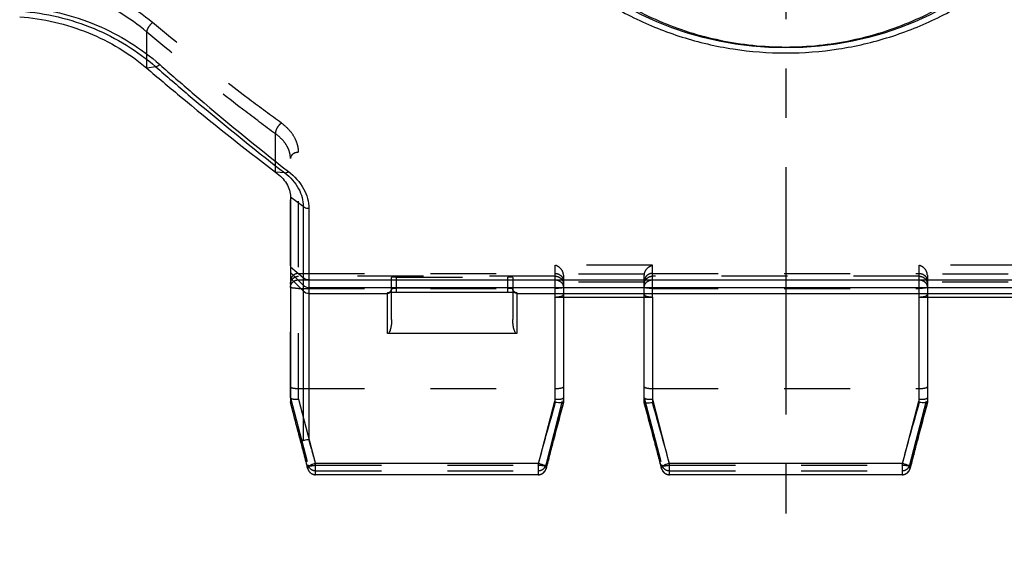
# Model space of a CAD drawing. Header units: millimetres. Extents: x 0 to 1000, y 0 to 1000.
# Tile 1 of 4: x 424 to 522, y 383 to 435. Entities that reach past the tile are written whole.
import ezdxf

# ---------------------------------------------------------------- set-up
doc = ezdxf.new("R2010")
doc.units = ezdxf.units.MM
doc.header["$LTSCALE"] = 65.185185
doc.linetypes.add('CENTER', pattern=[0.6, 0.375, -0.075, 0.075, -0.075])
doc.linetypes.add('HIDDEN', pattern=[0.2, 0.1, -0.1])
for name, color, linetype in [('ACHSEN_S', 7, 'CONTINUOUS'), ('FASEN', 7, 'CONTINUOUS'), ('KONST.EL_MIT_GEO', 7, 'CONTINUOUS')]:
    doc.layers.add(name, color=color, linetype=linetype)

msp = doc.modelspace()

# ---------------------------------------------------------------- linework, layer by layer
at = {"layer": 'ACHSEN_S', "color": 40, "linetype": 'CENTER'}
msp.add_line((500, 615.476), (500, 382.546), dxfattribs=at)
at = {"layer": 'FASEN', "color": 7, "linetype": 'Continuous'}
msp.add_line((451, 416.985), (451, 396.717), dxfattribs=at)
for points, knots in [([(424.215, 434.802), (426.538, 434.638), (431.08, 433.585), (435.078, 431.185), (436.788, 429.728)], [0, 0, 0, 0, 0.508872, 1, 1, 1, 1]), ([(436.788, 429.728), (437.861, 428.812), (442.037, 425.294), (446.308, 421.889), (449.536, 419.442)], [0, 0, 0, 0, 0.258287, 1, 1, 1, 1]), ([(449.536, 419.442), (449.752, 419.286), (450.15, 418.945), (450.623, 418.343), (450.927, 417.682), (451, 417.213), (451, 416.985)], [0, 0, 0, 0, 0.269864, 0.527201, 0.7692, 1, 1, 1, 1])]:
    msp.add_open_spline(points, degree=3, knots=knots, dxfattribs=at)
at = {"layer": 'KONST.EL_MIT_GEO', "color": 8, "linetype": 'HIDDEN'}
for p, q in [((436.788, 429.728), (436.789, 433.302)), ((449.536, 419.441), (449.536, 423.218)), ((451, 397.143), (451, 420.791)), ((451.8, 397.011), (451.8, 421.406)), ((486.8, 410.23), (477.2, 410.23)), ((477.2, 407.094), (477.2, 410.23)), ((486.8, 407.094), (486.8, 410.23)), ((522.8, 410.23), (513.2, 410.23)), ((513.2, 407.094), (513.2, 410.23)), ((451.8, 409.427), (477.2, 409.427)), ((477.2, 409.151), (451.8, 409.151)), ((486.005, 409.35), (477.995, 409.35)), ((478, 409.26), (478, 407.094)), ((486, 407.094), (486, 409.26)), ((486.8, 409.427), (513.2, 409.427)), ((513.2, 409.151), (486.8, 409.151)), ((522.005, 409.35), (513.995, 409.35)), ((514, 409.26), (514, 407.094)), ((451.8, 408.792), (452.831, 408.791)), ((461, 407.575), (461, 409.04)), ((461.5, 409.053), (472.5, 409.053)), ((461.5, 407.589), (461.5, 409.053)), ((472.5, 407.589), (472.5, 409.053)), ((473, 409.04), (473, 407.575)), ((486, 408.571), (478, 408.571)), ((522, 408.571), (514, 408.571)), ((451.8, 407.948), (477.2, 407.948)), ((461.5, 407.989), (472.5, 407.989)), ((486.8, 407.948), (513.2, 407.948)), ((451.8, 398.05), (477.2, 398.05)), ((486.8, 398.05), (513.2, 398.05)), ((451.004, 397.135), (452.717, 390.513)), ((451.8, 397.011), (453.49, 390.478)), ((475.511, 390.478), (477.2, 397.011)), ((476.283, 390.513), (477.996, 397.135)), ((486.004, 397.135), (487.717, 390.513)), ((486.8, 397.011), (488.49, 390.478)), ((511.511, 390.478), (513.2, 397.011)), ((512.283, 390.513), (513.996, 397.135)), ((452.714, 390.122), (452.717, 390.114)), ((452.717, 390.114), (452.717, 390.513)), ((453.49, 390.478), (475.511, 390.478)), ((453.49, 389.923), (475.511, 389.923)), ((476.283, 390.513), (476.283, 390.114)), ((476.283, 390.114), (476.286, 390.122)), ((487.714, 390.122), (487.717, 390.114)), ((487.717, 390.114), (487.717, 390.513)), ((488.49, 390.478), (511.511, 390.478)), ((488.49, 389.923), (511.511, 389.923)), ((512.283, 390.513), (512.283, 390.114)), ((512.283, 390.114), (512.286, 390.122)), ((475.511, 389.52), (475.511, 389.524)), ((511.511, 389.52), (511.511, 389.524))]:
    msp.add_line(p, q, dxfattribs=at)
at = {"layer": 'KONST.EL_MIT_GEO', "color": 7, "linetype": 'Continuous'}
for p, q in [((437.685, 429.859), (436.788, 429.728)), ((450.436, 419.37), (449.536, 419.442)), ((452.266, 416.053), (451, 416.985)), ((452.266, 416.053), (452.266, 392.914)), ((452.831, 415.872), (452.831, 393.032)), ((452.266, 408.989), (451, 410.057)), ((452.266, 408.262), (451, 409.523)), ((452.266, 407.695), (451, 408.956)), ((452.831, 408.791), (547.169, 408.791)), ((452.831, 408.029), (547.169, 408.029)), ((452.831, 407.461), (460.6, 407.461)), ((460.6, 403.484), (460.6, 407.512)), ((461, 404.861), (461, 407.575)), ((461.421, 407.589), (461.5, 407.589)), ((461.5, 407.591), (461.5, 407.589)), ((472.5, 407.591), (472.5, 407.589)), ((473, 407.575), (473, 404.861)), ((473.4, 407.512), (473.4, 403.484)), ((473.4, 407.461), (526.6, 407.461)), ((477.2, 407.094), (486.8, 407.094)), ((477.2, 396.676), (477.2, 407.094)), ((478, 407.094), (478, 396.649)), ((486, 396.649), (486, 407.094)), ((486.8, 407.094), (486.8, 396.676)), ((513.2, 407.094), (522.8, 407.094)), ((513.2, 396.676), (513.2, 407.094)), ((514, 407.094), (514, 396.649)), ((473.4, 403.484), (460.6, 403.484)), ((477.804, 395.919), (478, 396.648)), ((478, 396.649), (478, 396.648)), ((486, 396.649), (486, 396.648)), ((486, 396.648), (486.555, 394.574)), ((513.804, 395.919), (514, 396.648)), ((514, 396.649), (514, 396.648)), ((477.321, 394.105), (477.804, 395.919)), ((513.321, 394.105), (513.804, 395.919)), ((486.555, 394.574), (487.123, 392.412)), ((451.679, 394.103), (452.204, 392.103)), ((476.779, 392.035), (477.321, 394.105)), ((512.779, 392.035), (513.321, 394.105)), ((452.204, 392.103), (452.6, 390.569)), ((476.286, 390.122), (476.779, 392.035)), ((487.123, 392.412), (487.582, 390.639)), ((512.286, 390.122), (512.779, 392.035)), ((452.6, 390.569), (452.714, 390.122)), ((475.511, 390.644), (453.49, 390.644)), ((453.49, 389.52), (453.49, 390.644)), ((475.511, 390.644), (475.511, 389.52)), ((487.582, 390.639), (487.714, 390.122)), ((511.511, 390.644), (488.49, 390.644)), ((488.49, 389.52), (488.49, 390.644)), ((511.511, 390.644), (511.511, 389.52)), ((475.511, 389.52), (453.49, 389.52)), ((511.511, 389.52), (488.49, 389.52))]:
    msp.add_line(p, q, dxfattribs=at)
for points in [[(460.751, 407.55), (460.75, 407.549), (460.748, 407.549), (460.748, 407.549), (460.752, 407.55), (460.758, 407.551), (460.767, 407.552), (460.778, 407.554), (460.792, 407.556), (460.807, 407.558), (460.824, 407.56), (460.843, 407.562), (460.865, 407.565), (460.888, 407.567), (460.913, 407.569), (460.939, 407.571), (460.967, 407.573), (460.997, 407.575), (461.029, 407.577), (461.062, 407.579), (461.097, 407.581), (461.133, 407.582), (461.17, 407.584), (461.209, 407.585), (461.249, 407.586), (461.291, 407.587), (461.333, 407.588), (461.377, 407.589), (461.421, 407.589)], [(461.5, 407.589), (472.558, 407.589), (472.603, 407.589), (472.647, 407.588), (472.69, 407.588), (472.732, 407.587), (472.773, 407.586), (472.813, 407.584), (472.851, 407.583), (472.888, 407.581), (472.923, 407.58), (472.957, 407.578), (472.989, 407.576), (473.02, 407.574), (473.048, 407.572), (473.076, 407.57), (473.101, 407.568), (473.125, 407.566), (473.147, 407.564), (473.167, 407.561), (473.185, 407.559), (473.201, 407.557), (473.215, 407.555), (473.227, 407.553), (473.237, 407.552), (473.244, 407.55), (473.246, 407.55)]]:
    msp.add_lwpolyline(points, dxfattribs=at)
at = {"layer": 'KONST.EL_MIT_GEO', "color": 8, "linetype": 'HIDDEN'}
for points in [[(461, 407.911), (461, 407.898), (460.997, 407.863), (460.991, 407.828), (460.983, 407.795), (460.971, 407.764), (460.958, 407.734), (460.942, 407.706), (460.925, 407.68), (460.907, 407.657), (460.888, 407.636), (460.868, 407.617), (460.848, 407.601), (460.828, 407.587), (460.809, 407.576), (460.792, 407.566), (460.777, 407.559), (460.765, 407.554), (460.756, 407.551), (460.751, 407.55)], [(473.246, 407.55), (473.25, 407.549), (473.252, 407.549), (473.25, 407.549), (473.244, 407.551), (473.236, 407.554), (473.225, 407.558), (473.211, 407.565), (473.194, 407.573), (473.175, 407.585), (473.154, 407.599), (473.133, 407.617), (473.111, 407.637), (473.09, 407.66), (473.071, 407.686), (473.053, 407.714), (473.037, 407.744), (473.023, 407.777), (473.013, 407.811), (473.005, 407.848), (473.001, 407.885), (473, 407.911)]]:
    msp.add_lwpolyline(points, dxfattribs=at)
at = {"layer": 'KONST.EL_MIT_GEO', "color": 7, "linetype": 'Continuous'}
msp.add_circle((500, 464.476), 32.75, dxfattribs=at)
at = {"layer": 'KONST.EL_MIT_GEO', "color": 8, "linetype": 'HIDDEN'}
for centre, radius, start, end in [((477.204, 409.26), 0.796, 0.0027, 6.4913), ((486.796, 409.26), 0.796, 173.5087, 179.9973), ((513.204, 409.26), 0.796, 0.0027, 6.4913), ((460.604, 407.911), 0.396, 353.94247, 359.98703), ((1004.606, 254.751), 545.389, 164.91931, 165.32167), ((-44.154, 253.808), 549.06, 14.67967, 15.07934), ((1040.606, 254.751), 545.389, 164.91931, 165.32167), ((-55.304, 260.098), 524.394, 14.5274, 14.81391), ((928.858, 274.528), 467.102, 165.31402, 165.6731), ((16.436, 269.683), 486.425, 14.33463, 14.67943), ((964.858, 274.528), 467.102, 165.31402, 165.6731), ((2.683, 275.155), 464.485, 14.32954, 14.52371)]:
    msp.add_arc(centre, radius, start, end, dxfattribs=at)
at = {"layer": 'KONST.EL_MIT_GEO', "color": 7, "linetype": 'Continuous'}
for centre, radius, start, end in [((452.831, 408.83), 0.801, 225.13303, 270.02122), ((452.831, 408.263), 0.801, 225.13303, 270.02122), ((-99.37, 252.324), 568.996, 14.4361, 14.70052), ((944.052, 262.594), 485.725, 163.97563, 164.38945), ((16.585, 261.641), 489.221, 15.61203, 16.0229), ((980.052, 262.594), 485.725, 163.97563, 164.38945), ((462.774, 397.035), 11.475, 194.43179, 194.8024), ((38.176, 277.447), 430.463, 15.44342, 15.57581), ((876.261, 281.474), 415.354, 164.38138, 164.76158), ((69.253, 276.361), 434.534, 15.24818, 15.61161), ((912.261, 281.474), 415.354, 164.38138, 164.76158), ((48.561, 280.286), 419.698, 15.24502, 15.44734), ((453.49, 390.32), 0.8, 194.31112, 270), ((475.511, 390.32), 0.8, 270, 345.67729), ((488.49, 390.32), 0.8, 194.31101, 270), ((511.511, 390.32), 0.8, 270, 345.67729)]:
    msp.add_arc(centre, radius, start, end, dxfattribs=at)
at = {"layer": 'KONST.EL_MIT_GEO', "color": 8, "linetype": 'HIDDEN'}
for centre, major_axis, start_param, end_param in [((451.8, 394.049), (-0.8, 3.094), -0.076066, 0.025236), ((477.2, 394.049), (0.8, 3.094), -0.025236, 0.076066), ((486.8, 394.049), (-0.8, 3.094), -0.076066, 0.025236), ((513.2, 394.049), (0.8, 3.094), -0.025236, 0.076066)]:
    msp.add_ellipse(centre, major_axis=major_axis, ratio=0.006523, start_param=start_param, end_param=end_param, dxfattribs=at)
at = {"layer": 'KONST.EL_MIT_GEO', "color": 7, "linetype": 'Continuous'}
for points, knots in [([(478.769, 490.32), (477.45, 489.269), (474.964, 486.961), (471.794, 482.967), (469.253, 478.504), (467.42, 473.658), (466.363, 468.544), (466.131, 463.307), (466.734, 458.106), (468.145, 453.095), (470.302, 448.408), (473.132, 444.145), (476.559, 440.381), (480.512, 437.177), (484.922, 434.589), (489.711, 432.676), (494.779, 431.496), (498.258, 431.23), (500, 431.23)], [0, 0, 0, 0, 0.061499, 0.123179, 0.185329, 0.248088, 0.311398, 0.374996, 0.438508, 0.501594, 0.564071, 0.625973, 0.687517, 0.749036, 0.810884, 0.873334, 0.936448, 1, 1, 1, 1]), ([(500, 431.23), (501.742, 431.23), (505.221, 431.496), (510.289, 432.676), (515.078, 434.589), (519.488, 437.177), (523.441, 440.381), (526.869, 444.146), (529.699, 448.41), (531.857, 453.099), (533.267, 458.111), (533.869, 463.313), (533.636, 468.55), (532.578, 473.663), (530.744, 478.509), (528.203, 482.972), (525.032, 486.965), (522.546, 489.273), (521.227, 490.323)], [0, 0, 0, 0, 0.063548, 0.126658, 0.189104, 0.250947, 0.312464, 0.374013, 0.435931, 0.498425, 0.561518, 0.625029, 0.688623, 0.751927, 0.814683, 0.876828, 0.938504, 1, 1, 1, 1]), ([(467.935, 464.477), (467.935, 462.281), (468.362, 457.911), (470.244, 451.68), (473.236, 446.044), (477.182, 441.183), (481.943, 437.204), (487.418, 434.192), (493.51, 432.265), (497.817, 431.819), (500, 431.819)], [0, 0, 0, 0, 0.129705, 0.257408, 0.382146, 0.504234, 0.624958, 0.746379, 0.871064, 1, 1, 1, 1]), ([(500, 431.819), (502.183, 431.819), (506.49, 432.265), (512.582, 434.192), (518.057, 437.204), (522.817, 441.183), (526.764, 446.044), (529.756, 451.68), (531.638, 457.911), (532.065, 462.281), (532.065, 464.477)], [0, 0, 0, 0, 0.128935, 0.25362, 0.375041, 0.495764, 0.617853, 0.742591, 0.870294, 1, 1, 1, 1]), ([(424.36, 435.775), (426.907, 435.591), (431.883, 434.398), (436.228, 431.7), (438.079, 430.074)], [0, 0, 0, 0, 0.508976, 1, 1, 1, 1]), ([(424.315, 435.365), (426.794, 435.187), (431.637, 434.039), (435.877, 431.433), (437.685, 429.859)], [0, 0, 0, 0, 0.509035, 1, 1, 1, 1]), ([(438.079, 430.074), (438.013, 430.019), (437.89, 429.93), (437.749, 429.868), (437.685, 429.859)], [0, 0, 0, 0, 0.571856, 1, 1, 1, 1]), ([(437.685, 429.859), (438.748, 428.934), (442.923, 425.348), (447.197, 421.875), (450.436, 419.37)], [0, 0, 0, 0, 0.256037, 1, 1, 1, 1]), ([(438.079, 430.074), (439.139, 429.143), (443.302, 425.532), (447.564, 422.035), (450.795, 419.511)], [0, 0, 0, 0, 0.256065, 1, 1, 1, 1]), ([(450.436, 419.37), (450.491, 419.373), (450.619, 419.407), (450.734, 419.469), (450.795, 419.511)], [0, 0, 0, 0, 0.42652, 1, 1, 1, 1]), ([(450.436, 419.37), (450.987, 418.947), (451.693, 418.174), (452.186, 416.958), (452.267, 416.348), (452.266, 416.053)], [0, 0, 0, 0, 0.533612, 0.77327, 1, 1, 1, 1]), ([(450.795, 419.511), (451.399, 419.047), (452.175, 418.2), (452.728, 416.869), (452.827, 416.198), (452.831, 415.872)], [0, 0, 0, 0, 0.53238, 0.772541, 1, 1, 1, 1]), ([(452.266, 416.053), (452.303, 416.022), (452.406, 415.951), (452.601, 415.89), (452.753, 415.873), (452.831, 415.872)], [0, 0, 0, 0, 0.241216, 0.613091, 1, 1, 1, 1]), ([(452.831, 408.791), (452.779, 408.791), (452.578, 408.808), (452.38, 408.892), (452.266, 408.989)], [0, 0, 0, 0, 0.258382, 1, 1, 1, 1]), ([(460.6, 407.512), (460.6, 407.523), (460.647, 407.538), (460.713, 407.552), (460.838, 407.567), (460.931, 407.573), (460.985, 407.577)], [0, 0, 0, 0, 0.080894, 0.278773, 0.590508, 1, 1, 1, 1]), ([(460.985, 407.577), (461.024, 407.579), (461.196, 407.588), (461.368, 407.591), (461.5, 407.591)], [0, 0, 0, 0, 0.229027, 1, 1, 1, 1]), ([(472.5, 407.591), (472.546, 407.591), (472.717, 407.59), (472.889, 407.584), (473.015, 407.577)], [0, 0, 0, 0, 0.264958, 1, 1, 1, 1]), ([(473.015, 407.577), (473.069, 407.573), (473.162, 407.567), (473.287, 407.552), (473.353, 407.538), (473.4, 407.523), (473.4, 407.512)], [0, 0, 0, 0, 0.409494, 0.721227, 0.919105, 1, 1, 1, 1]), ([(461, 404.861), (461, 404.742), (460.991, 404.501), (460.949, 404.137), (460.873, 403.827), (460.776, 403.598), (460.666, 403.484), (460.6, 403.484)], [0, 0, 0, 0, 0.2383, 0.483773, 0.736684, 0.866966, 1, 1, 1, 1]), ([(473.4, 403.484), (473.334, 403.484), (473.224, 403.598), (473.127, 403.827), (473.051, 404.137), (473.009, 404.501), (473, 404.742), (473, 404.861)], [0, 0, 0, 0, 0.133047, 0.263326, 0.516233, 0.761703, 1, 1, 1, 1]), ([(478, 396.648), (477.998, 396.64), (477.97, 396.631), (477.925, 396.626), (477.848, 396.623), (477.705, 396.626), (477.485, 396.642), (477.3, 396.663), (477.2, 396.676)], [0, 0, 0, 0, 0.028103, 0.088651, 0.182352, 0.306266, 0.625396, 1, 1, 1, 1]), ([(486, 396.648), (486.002, 396.64), (486.03, 396.631), (486.075, 396.626), (486.152, 396.623), (486.295, 396.626), (486.515, 396.642), (486.7, 396.663), (486.8, 396.676)], [0, 0, 0, 0, 0.028103, 0.08865, 0.182351, 0.306266, 0.625397, 1, 1, 1, 1]), ([(514, 396.648), (513.998, 396.64), (513.97, 396.631), (513.925, 396.626), (513.848, 396.623), (513.705, 396.626), (513.485, 396.642), (513.3, 396.663), (513.2, 396.676)], [0, 0, 0, 0, 0.028103, 0.088651, 0.182352, 0.306266, 0.625396, 1, 1, 1, 1]), ([(451.679, 394.103), (451.711, 393.983), (451.777, 393.747), (451.892, 393.407), (451.996, 393.164), (452.086, 393.022), (452.135, 392.962), (452.192, 392.914), (452.244, 392.907), (452.266, 392.914)], [0, 0, 0, 0, 0.270173, 0.532664, 0.782163, 0.841011, 0.897303, 0.949931, 1, 1, 1, 1]), ([(452.266, 392.914), (452.306, 392.927), (452.491, 392.98), (452.682, 393.013), (452.831, 393.032)], [0, 0, 0, 0, 0.218786, 1, 1, 1, 1]), ([(453.49, 390.644), (453.381, 390.624), (453.182, 390.56), (452.957, 390.452), (452.819, 390.346), (452.736, 390.258), (452.702, 390.169), (452.714, 390.123)], [0, 0, 0, 0, 0.332674, 0.629168, 0.751804, 0.85357, 1, 1, 1, 1]), ([(476.286, 390.122), (476.298, 390.169), (476.265, 390.258), (476.181, 390.346), (476.044, 390.452), (475.818, 390.561), (475.618, 390.621), (475.511, 390.644)], [0, 0, 0, 0, 0.146623, 0.248271, 0.370868, 0.667367, 1, 1, 1, 1]), ([(488.49, 390.644), (488.381, 390.624), (488.182, 390.56), (487.957, 390.452), (487.819, 390.346), (487.736, 390.258), (487.702, 390.169), (487.714, 390.123)], [0, 0, 0, 0, 0.332667, 0.629156, 0.751791, 0.853557, 1, 1, 1, 1]), ([(512.286, 390.122), (512.298, 390.169), (512.265, 390.258), (512.181, 390.346), (512.044, 390.452), (511.818, 390.561), (511.618, 390.621), (511.511, 390.644)], [0, 0, 0, 0, 0.146623, 0.248271, 0.370868, 0.667367, 1, 1, 1, 1])]:
    msp.add_open_spline(points, degree=3, knots=knots, dxfattribs=at)
at = {"layer": 'KONST.EL_MIT_GEO', "color": 8, "linetype": 'HIDDEN'}
for points, knots in [([(437.354, 434.236), (435.565, 435.727), (431.398, 438.173), (426.688, 439.238), (424.278, 439.406)], [0, 0, 0, 0, 0.490769, 1, 1, 1, 1]), ([(436.789, 433.302), (435.075, 434.748), (431.075, 437.132), (426.539, 438.176), (424.216, 438.34)], [0, 0, 0, 0, 0.490522, 1, 1, 1, 1]), ([(437.354, 434.236), (437.192, 434.1), (436.988, 433.862), (436.82, 433.531), (436.782, 433.369), (436.788, 433.302)], [0, 0, 0, 0, 0.569628, 0.818153, 1, 1, 1, 1]), ([(450.101, 424.294), (449.042, 425.06), (444.708, 428.263), (440.49, 431.623), (437.354, 434.236)], [0, 0, 0, 0, 0.242551, 1, 1, 1, 1]), ([(449.536, 423.218), (448.477, 423.995), (444.141, 427.245), (439.924, 430.652), (436.789, 433.302)], [0, 0, 0, 0, 0.242428, 1, 1, 1, 1]), ([(450.101, 424.294), (450.008, 424.232), (449.835, 424.074), (449.641, 423.793), (449.525, 423.501), (449.513, 423.3), (449.536, 423.218)], [0, 0, 0, 0, 0.264702, 0.544347, 0.799219, 1, 1, 1, 1]), ([(451.8, 421.406), (451.8, 421.664), (451.722, 422.199), (451.387, 422.968), (450.84, 423.691), (450.365, 424.103), (450.101, 424.294)], [0, 0, 0, 0, 0.22293, 0.460395, 0.718572, 1, 1, 1, 1]), ([(451, 420.791), (451, 421.005), (450.934, 421.451), (450.646, 422.096), (450.175, 422.706), (449.764, 423.055), (449.536, 423.218)], [0, 0, 0, 0, 0.218603, 0.453995, 0.713366, 1, 1, 1, 1]), ([(451.8, 421.406), (451.697, 421.406), (451.495, 421.376), (451.232, 421.245), (451.047, 421.043), (451, 420.872), (451, 420.791)], [0, 0, 0, 0, 0.279266, 0.542314, 0.780697, 1, 1, 1, 1]), ([(477.995, 409.35), (477.97, 409.573), (477.754, 409.967), (477.382, 410.185), (477.2, 410.23)], [0, 0, 0, 0, 0.544354, 1, 1, 1, 1]), ([(486.005, 409.35), (486.03, 409.573), (486.246, 409.967), (486.618, 410.185), (486.8, 410.23)], [0, 0, 0, 0, 0.544354, 1, 1, 1, 1]), ([(513.995, 409.35), (513.97, 409.573), (513.754, 409.967), (513.382, 410.185), (513.2, 410.23)], [0, 0, 0, 0, 0.544354, 1, 1, 1, 1]), ([(451.8, 409.427), (451.696, 409.427), (451.486, 409.386), (451.22, 409.212), (451.042, 408.95), (451, 408.743), (451, 408.64)], [0, 0, 0, 0, 0.251992, 0.502795, 0.751962, 1, 1, 1, 1]), ([(451, 408.38), (451, 408.48), (451.042, 408.684), (451.221, 408.94), (451.486, 409.111), (451.696, 409.151), (451.8, 409.151)], [0, 0, 0, 0, 0.245157, 0.493118, 0.745105, 1, 1, 1, 1]), ([(477.2, 409.427), (477.304, 409.427), (477.514, 409.386), (477.78, 409.212), (477.958, 408.95), (478, 408.743), (478, 408.64)], [0, 0, 0, 0, 0.251992, 0.502795, 0.751962, 1, 1, 1, 1]), ([(477.2, 409.151), (477.304, 409.151), (477.514, 409.111), (477.779, 408.94), (477.958, 408.684), (478, 408.48), (478, 408.38)], [0, 0, 0, 0, 0.254895, 0.506882, 0.754843, 1, 1, 1, 1]), ([(486.8, 409.427), (486.696, 409.427), (486.486, 409.386), (486.22, 409.212), (486.042, 408.95), (486, 408.743), (486, 408.64)], [0, 0, 0, 0, 0.251992, 0.502795, 0.751962, 1, 1, 1, 1]), ([(486, 408.38), (486, 408.48), (486.042, 408.684), (486.221, 408.94), (486.486, 409.111), (486.696, 409.151), (486.8, 409.151)], [0, 0, 0, 0, 0.245157, 0.493118, 0.745105, 1, 1, 1, 1]), ([(513.2, 409.427), (513.304, 409.427), (513.514, 409.386), (513.78, 409.212), (513.958, 408.95), (514, 408.743), (514, 408.64)], [0, 0, 0, 0, 0.251992, 0.502795, 0.751962, 1, 1, 1, 1]), ([(513.2, 409.151), (513.304, 409.151), (513.514, 409.111), (513.779, 408.94), (513.958, 408.684), (514, 408.48), (514, 408.38)], [0, 0, 0, 0, 0.254895, 0.506882, 0.754843, 1, 1, 1, 1]), ([(451, 408.053), (451, 408.149), (451.043, 408.347), (451.223, 408.592), (451.489, 408.754), (451.696, 408.792), (451.8, 408.792)], [0, 0, 0, 0, 0.240817, 0.487089, 0.740923, 1, 1, 1, 1]), ([(461.5, 409.053), (461.436, 409.053), (461.344, 409.053), (461.226, 409.053), (461.151, 409.052), (461.09, 409.051), (461.042, 409.049), (461.019, 409.045), (461, 409.044), (461, 409.04)], [0, 0, 0, 0, 0.381874, 0.554356, 0.705489, 0.829578, 0.921834, 0.978931, 1, 1, 1, 1]), ([(473, 409.04), (473, 409.044), (472.981, 409.045), (472.958, 409.049), (472.91, 409.051), (472.849, 409.052), (472.774, 409.053), (472.657, 409.053), (472.564, 409.053), (472.5, 409.053)], [0, 0, 0, 0, 0.021069, 0.078166, 0.170422, 0.294511, 0.445644, 0.618126, 1, 1, 1, 1]), ([(477.2, 408.792), (477.304, 408.792), (477.511, 408.754), (477.777, 408.592), (477.957, 408.347), (478, 408.149), (478, 408.053)], [0, 0, 0, 0, 0.259084, 0.512915, 0.759185, 1, 1, 1, 1]), ([(486, 408.053), (486, 408.149), (486.043, 408.347), (486.223, 408.592), (486.489, 408.754), (486.696, 408.792), (486.8, 408.792)], [0, 0, 0, 0, 0.240817, 0.487089, 0.740923, 1, 1, 1, 1]), ([(513.2, 408.792), (513.304, 408.792), (513.511, 408.754), (513.777, 408.592), (513.957, 408.347), (514, 408.149), (514, 408.053)], [0, 0, 0, 0, 0.259084, 0.512915, 0.759185, 1, 1, 1, 1]), ([(451.8, 407.948), (451.698, 407.948), (451.509, 407.953), (451.263, 407.972), (451.099, 408), (451.023, 408.025), (451, 408.044), (451, 408.053)], [0, 0, 0, 0, 0.374155, 0.692411, 0.908267, 0.968824, 1, 1, 1, 1]), ([(461, 407.911), (461, 407.927), (461.065, 407.952), (461.158, 407.97), (461.319, 407.986), (461.436, 407.989), (461.5, 407.989)], [0, 0, 0, 0, 0.093536, 0.30869, 0.625883, 1, 1, 1, 1]), ([(472.5, 407.989), (472.564, 407.989), (472.681, 407.986), (472.842, 407.97), (472.935, 407.952), (473, 407.927), (473, 407.911)], [0, 0, 0, 0, 0.374114, 0.691306, 0.90646, 1, 1, 1, 1]), ([(478, 408.053), (478, 408.044), (477.977, 408.025), (477.901, 408), (477.737, 407.972), (477.492, 407.953), (477.302, 407.948), (477.2, 407.948)], [0, 0, 0, 0, 0.031173, 0.091727, 0.307579, 0.625831, 1, 1, 1, 1]), ([(477.2, 407.094), (477.338, 407.094), (477.554, 407.111), (477.81, 407.18), (477.945, 407.239), (478, 407.303), (478, 407.33)], [0, 0, 0, 0, 0.479711, 0.746513, 0.907671, 1, 1, 1, 1]), ([(486.8, 407.948), (486.698, 407.948), (486.509, 407.953), (486.263, 407.972), (486.099, 408), (486.023, 408.025), (486, 408.044), (486, 408.053)], [0, 0, 0, 0, 0.374155, 0.692411, 0.908267, 0.968824, 1, 1, 1, 1]), ([(486, 407.33), (486, 407.303), (486.055, 407.239), (486.19, 407.18), (486.446, 407.111), (486.662, 407.094), (486.8, 407.094)], [0, 0, 0, 0, 0.09233, 0.253488, 0.520291, 1, 1, 1, 1]), ([(514, 408.053), (514, 408.044), (513.977, 408.025), (513.901, 408), (513.737, 407.972), (513.492, 407.953), (513.302, 407.948), (513.2, 407.948)], [0, 0, 0, 0, 0.031173, 0.091727, 0.307579, 0.625831, 1, 1, 1, 1]), ([(513.2, 407.094), (513.338, 407.094), (513.554, 407.111), (513.81, 407.18), (513.945, 407.239), (514, 407.303), (514, 407.33)], [0, 0, 0, 0, 0.479711, 0.746513, 0.907671, 1, 1, 1, 1]), ([(451, 398.223), (451, 398.193), (451.06, 398.153), (451.14, 398.123), (451.286, 398.086), (451.507, 398.058), (451.698, 398.05), (451.8, 398.05)], [0, 0, 0, 0, 0.106901, 0.201495, 0.323637, 0.635243, 1, 1, 1, 1]), ([(477.2, 398.05), (477.302, 398.05), (477.493, 398.058), (477.714, 398.086), (477.86, 398.123), (477.94, 398.153), (478, 398.193), (478, 398.223)], [0, 0, 0, 0, 0.364757, 0.676363, 0.798505, 0.893099, 1, 1, 1, 1]), ([(486, 398.223), (486, 398.193), (486.06, 398.153), (486.14, 398.123), (486.286, 398.086), (486.507, 398.058), (486.698, 398.05), (486.8, 398.05)], [0, 0, 0, 0, 0.106901, 0.201495, 0.323637, 0.635243, 1, 1, 1, 1]), ([(513.2, 398.05), (513.302, 398.05), (513.493, 398.058), (513.714, 398.086), (513.86, 398.123), (513.94, 398.153), (514, 398.193), (514, 398.223)], [0, 0, 0, 0, 0.364757, 0.676363, 0.798505, 0.893099, 1, 1, 1, 1]), ([(451.004, 397.135), (451.016, 397.1), (451.109, 397.039), (451.376, 396.984), (451.623, 396.991), (451.8, 397.011)], [0, 0, 0, 0, 0.134214, 0.356263, 1, 1, 1, 1]), ([(477.2, 397.011), (477.377, 396.991), (477.624, 396.984), (477.891, 397.039), (477.984, 397.1), (477.996, 397.135)], [0, 0, 0, 0, 0.643737, 0.865786, 1, 1, 1, 1]), ([(486.004, 397.135), (486.016, 397.1), (486.109, 397.039), (486.376, 396.984), (486.623, 396.991), (486.8, 397.011)], [0, 0, 0, 0, 0.134214, 0.356263, 1, 1, 1, 1]), ([(513.2, 397.011), (513.377, 396.991), (513.624, 396.984), (513.891, 397.039), (513.984, 397.1), (513.996, 397.135)], [0, 0, 0, 0, 0.643737, 0.865786, 1, 1, 1, 1]), ([(452.717, 390.513), (452.761, 390.348), (452.966, 390.039), (453.318, 389.923), (453.49, 389.923)], [0, 0, 0, 0, 0.499322, 1, 1, 1, 1]), ([(452.717, 390.513), (452.728, 390.48), (452.82, 390.427), (453.082, 390.405), (453.319, 390.438), (453.49, 390.478)], [0, 0, 0, 0, 0.128735, 0.346535, 1, 1, 1, 1]), ([(452.717, 390.114), (452.761, 389.949), (452.966, 389.64), (453.318, 389.524), (453.49, 389.524)], [0, 0, 0, 0, 0.499322, 1, 1, 1, 1]), ([(475.511, 389.923), (475.682, 389.923), (476.034, 390.039), (476.239, 390.348), (476.283, 390.513)], [0, 0, 0, 0, 0.500678, 1, 1, 1, 1]), ([(476.283, 390.513), (476.272, 390.48), (476.18, 390.427), (475.918, 390.405), (475.681, 390.438), (475.511, 390.478)], [0, 0, 0, 0, 0.128735, 0.346535, 1, 1, 1, 1]), ([(475.511, 389.524), (475.682, 389.524), (476.034, 389.64), (476.239, 389.949), (476.283, 390.114)], [0, 0, 0, 0, 0.500917, 1, 1, 1, 1]), ([(487.717, 390.513), (487.761, 390.348), (487.966, 390.039), (488.318, 389.923), (488.49, 389.923)], [0, 0, 0, 0, 0.499322, 1, 1, 1, 1]), ([(487.717, 390.513), (487.728, 390.48), (487.82, 390.427), (488.082, 390.405), (488.319, 390.438), (488.49, 390.478)], [0, 0, 0, 0, 0.128735, 0.346535, 1, 1, 1, 1]), ([(487.717, 390.114), (487.761, 389.949), (487.966, 389.64), (488.318, 389.524), (488.49, 389.524)], [0, 0, 0, 0, 0.499322, 1, 1, 1, 1]), ([(511.511, 389.923), (511.682, 389.923), (512.034, 390.039), (512.239, 390.348), (512.283, 390.513)], [0, 0, 0, 0, 0.500678, 1, 1, 1, 1]), ([(512.283, 390.513), (512.272, 390.48), (512.18, 390.427), (511.918, 390.405), (511.681, 390.438), (511.511, 390.478)], [0, 0, 0, 0, 0.128735, 0.346535, 1, 1, 1, 1]), ([(511.511, 389.524), (511.682, 389.524), (512.034, 389.64), (512.239, 389.949), (512.283, 390.114)], [0, 0, 0, 0, 0.500917, 1, 1, 1, 1])]:
    msp.add_open_spline(points, degree=3, knots=knots, dxfattribs=at)
at = {"layer": 'KONST.EL_MIT_GEO', "color": 7, "linetype": 'Continuous'}
for points in [[(460.6, 407.461), (460.696, 407.461), (460.798, 407.5), (460.869, 407.565)], [(460.6, 407.512), (460.661, 407.512), (460.723, 407.527), (460.778, 407.554)], [(473.4, 407.461), (473.304, 407.461), (473.202, 407.5), (473.131, 407.565)], [(473.4, 407.512), (473.339, 407.512), (473.277, 407.527), (473.223, 407.554)]]:
    msp.add_open_spline(points, degree=3, dxfattribs=at)
at = {"layer": 'KONST.EL_MIT_GEO', "color": 8, "linetype": 'HIDDEN'}
for points in [[(460.778, 407.554), (460.835, 407.582), (460.886, 407.625), (460.924, 407.676)], [(460.869, 407.565), (460.91, 407.602), (460.943, 407.648), (460.965, 407.698)], [(460.924, 407.676), (460.964, 407.732), (460.991, 407.801), (460.998, 407.869)], [(460.965, 407.698), (460.988, 407.748), (461, 407.805), (461, 407.86)], [(473.076, 407.676), (473.028, 407.743), (473, 407.829), (473, 407.911)], [(473.035, 407.698), (473.012, 407.748), (473, 407.805), (473, 407.86)], [(473.131, 407.565), (473.09, 407.602), (473.057, 407.648), (473.035, 407.698)], [(473.223, 407.554), (473.165, 407.582), (473.114, 407.625), (473.076, 407.676)]]:
    msp.add_open_spline(points, degree=3, dxfattribs=at)

doc.saveas('drawing.dxf')
